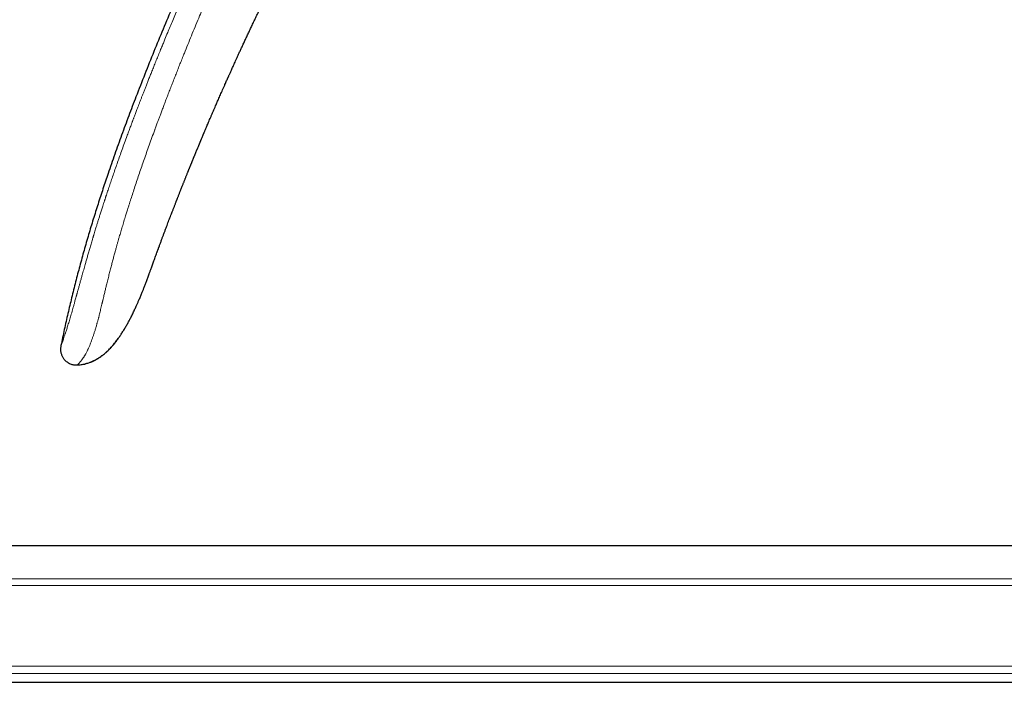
# Model space of a CAD drawing. Header units: millimetres. Extents: x 8 to 1267, y 12 to 1009.
# Tile 12 of 72: x 172 to 263, y 662 to 723. Entities that reach past the tile are written whole.
import ezdxf

# ---------------------------------------------------------------- set-up
doc = ezdxf.new("R2010")
doc.units = ezdxf.units.MM

msp = doc.modelspace()

# ---------------------------------------------------------------- linework, layer by layer
at = {"color": 7, "linetype": 'Continuous', "lineweight": 30}
for p, q in [((183.892, 699.184), (183.898, 699.199)), ((276.313, 674.423), (30.713, 674.423)), ((51.462, 661.823), (276.314, 661.823))]:
    msp.add_line(p, q, dxfattribs=at)
at = {"color": 252, "linetype": 'Continuous', "lineweight": 0}
for p, q in [((39.963, 671.396), (283.095, 671.396)), ((283.726, 670.776), (39.963, 670.776)), ((39.963, 663.326), (283.726, 663.326)), ((282.738, 662.633), (39.963, 662.633))]:
    msp.add_line(p, q, dxfattribs=at)
at = {"color": 7, "linetype": 'Continuous', "lineweight": 30, "flags": 128}
msp.add_lwpolyline([(183.899, 699.202), (183.899, 699.202), (183.899, 699.202), (183.899, 699.201), (183.898, 699.199), (183.898, 699.198), (183.898, 699.198), (183.898, 699.198), (183.898, 699.199), (183.898, 699.199), (183.898, 699.199), (183.898, 699.199), (183.898, 699.199)], dxfattribs=at)
at = {"color": 7, "linetype": 'Continuous', "lineweight": 30}
for points, knots in [([(225.236, 789.553), (224.776, 788.986), (223.857, 787.854), (222.498, 786.143), (221.156, 784.425), (219.831, 782.699), (218.523, 780.966), (217.233, 779.225), (215.959, 777.476), (214.682, 775.691), (213.403, 773.871), (212.122, 772.014), (210.859, 770.149), (209.614, 768.276), (208.387, 766.394), (207.177, 764.504), (205.985, 762.605), (204.81, 760.698), (203.653, 758.783), (202.513, 756.86), (201.389, 754.928), (200.303, 753.025), (199.254, 751.15), (198.241, 749.306), (197.242, 747.455), (196.258, 745.596), (195.237, 743.632), (194.182, 741.561), (193.096, 739.383), (192.03, 737.194), (190.981, 734.996), (189.951, 732.788), (188.94, 730.571), (187.974, 728.405), (187.052, 726.293), (186.172, 724.234), (185.305, 722.168), (184.454, 720.093), (183.618, 718.01), (182.845, 716.03), (182.131, 714.155), (181.476, 712.386), (180.838, 710.61), (180.264, 708.956), (179.75, 707.423), (179.293, 706.015), (178.85, 704.602), (178.419, 703.176), (178.002, 701.736), (177.601, 700.281), (177.217, 698.822), (176.852, 697.359), (176.505, 695.891), (176.175, 694.42), (175.971, 693.435), (175.869, 692.943)], [0, 0, 0, 0, 0.0200215, 0.039998, 0.0599314, 0.0798237, 0.0996771, 0.1194934, 0.1392747, 0.1590229, 0.1796781, 0.2003014, 0.220895, 0.2414611, 0.2620018, 0.2825192, 0.3030156, 0.323493, 0.3439535, 0.3643991, 0.3848319, 0.4052538, 0.4245007, 0.4437413, 0.4629773, 0.4822103, 0.5014418, 0.5236933, 0.5459473, 0.5682058, 0.5904712, 0.6127456, 0.6350312, 0.65733, 0.6777847, 0.6982552, 0.7187438, 0.7392499, 0.7597698, 0.7802999, 0.7975504, 0.8148024, 0.8320528, 0.8492989, 0.8628451, 0.8763866, 0.8899229, 0.9034535, 0.9172545, 0.9310499, 0.9448409, 0.9586295, 0.9724175, 0.986207, 1, 1, 1, 1]), ([(188.447, 711.032), (188.46, 711.063), (188.493, 711.144), (188.546, 711.271), (188.672, 711.574), (188.815, 711.918), (188.945, 712.227), (188.992, 712.339), (189.005, 712.369), (189.017, 712.4), (189.03, 712.431), (189.043, 712.461), (189.055, 712.489), (189.074, 712.533), (189.101, 712.598), (189.14, 712.69), (189.184, 712.796), (189.235, 712.915), (189.294, 713.055), (189.362, 713.216), (189.44, 713.398), (189.525, 713.598), (189.618, 713.816), (189.718, 714.05), (189.826, 714.301), (189.942, 714.57), (190.056, 714.834), (190.136, 715.018), (190.177, 715.114), (190.187, 715.136), (190.195, 715.155), (190.203, 715.173), (190.233, 715.241), (190.283, 715.357), (190.354, 715.521), (190.432, 715.697), (190.517, 715.893), (190.612, 716.108), (190.711, 716.333), (190.814, 716.568), (190.922, 716.812), (191.048, 717.095), (191.161, 717.35), (191.24, 717.526), (191.269, 717.591), (191.277, 717.609), (191.285, 717.627), (191.293, 717.646), (191.302, 717.664), (191.31, 717.682), (191.325, 717.715), (191.348, 717.769), (191.384, 717.848), (191.427, 717.944), (191.477, 718.055), (191.533, 718.18), (191.596, 718.319), (191.666, 718.474), (191.743, 718.644), (191.827, 718.83), (191.918, 719.031), (192.02, 719.256), (192.134, 719.504), (192.26, 719.779), (192.394, 720.071), (192.537, 720.383), (192.687, 720.706), (192.843, 721.042), (193.005, 721.389), (193.175, 721.752), (193.354, 722.132), (193.539, 722.526), (193.733, 722.934), (193.933, 723.355), (194.143, 723.792), (194.36, 724.244), (194.587, 724.712), (194.822, 725.196), (195.066, 725.695), (195.271, 726.112), (195.434, 726.442), (195.553, 726.681), (195.673, 726.924), (195.795, 727.169), (195.919, 727.418), (196.045, 727.669), (196.23, 728.037), (196.47, 728.513), (196.763, 729.09), (197.048, 729.649), (197.326, 730.188), (197.594, 730.707), (197.852, 731.203), (198.1, 731.679), (198.341, 732.137), (198.575, 732.58), (198.802, 733.008), (199.021, 733.421), (199.232, 733.815), (199.434, 734.191), (199.627, 734.549), (199.811, 734.888), (199.986, 735.209), (200.15, 735.511), (200.306, 735.795), (200.451, 736.061), (200.588, 736.309), (200.715, 736.54), (200.833, 736.752), (200.941, 736.947), (201.039, 737.125), (201.128, 737.285), (201.207, 737.427), (201.276, 737.551), (201.336, 737.658), (201.386, 737.747), (201.426, 737.819), (201.456, 737.873), (201.473, 737.903), (201.48, 737.916)], [0, 0, 0, 0, 0.003375, 0.0087747, 0.0137482, 0.0363058, 0.0462311, 0.0473452, 0.0484592, 0.0495733, 0.0506874, 0.0518014, 0.0529155, 0.0537482, 0.0565839, 0.0599242, 0.0637691, 0.0681187, 0.0729729, 0.0789864, 0.0856286, 0.0928993, 0.1007987, 0.1093266, 0.1184831, 0.1282682, 0.1386819, 0.1473168, 0.1484639, 0.1491231, 0.1497862, 0.1504534, 0.1511245, 0.1572931, 0.1630692, 0.1690984, 0.1766061, 0.1844727, 0.192698, 0.2012821, 0.210225, 0.2195267, 0.2323543, 0.2381964, 0.2388598, 0.2395246, 0.240191, 0.2408588, 0.2415283, 0.2421992, 0.2428716, 0.2451584, 0.2480608, 0.2515791, 0.2557132, 0.2602612, 0.2653767, 0.2710597, 0.2773102, 0.2841282, 0.2915137, 0.2994667, 0.3088705, 0.318961, 0.3297381, 0.3412019, 0.3533524, 0.3655354, 0.3783384, 0.3917617, 0.405805, 0.4204685, 0.4354737, 0.4510771, 0.4672786, 0.4840784, 0.5014763, 0.5194723, 0.5380666, 0.557259, 0.5660706, 0.5750027, 0.5840555, 0.5932288, 0.6025227, 0.6119372, 0.6214722, 0.6438026, 0.6654557, 0.6864316, 0.7067301, 0.7263514, 0.7449631, 0.7629214, 0.7802265, 0.7968783, 0.8131964, 0.8288343, 0.843792, 0.8580694, 0.8716666, 0.8845835, 0.8968203, 0.908313, 0.9191332, 0.9292808, 0.938756, 0.9475586, 0.9556886, 0.9631462, 0.9699312, 0.9760436, 0.9814836, 0.986251, 0.9903458, 0.9937682, 0.996518, 0.9985953, 1, 1, 1, 1]), ([(184.748, 701.548), (184.757, 701.572), (184.774, 701.619), (184.803, 701.698), (184.831, 701.774), (184.858, 701.848), (184.885, 701.921), (184.912, 701.996), (184.948, 702.091), (184.99, 702.206), (185.04, 702.341), (185.092, 702.481), (185.144, 702.62), (185.193, 702.752), (185.241, 702.88), (185.289, 703.008), (185.339, 703.142), (185.389, 703.275), (185.441, 703.412), (185.491, 703.546), (185.541, 703.677), (185.601, 703.837), (185.676, 704.034), (185.766, 704.27), (185.857, 704.51), (185.948, 704.748), (186.038, 704.983), (186.115, 705.182), (186.178, 705.347), (186.229, 705.478), (186.279, 705.608), (186.328, 705.735), (186.377, 705.861), (186.425, 705.984), (186.471, 706.105), (186.508, 706.199), (186.533, 706.264), (186.547, 706.3), (186.56, 706.332), (186.574, 706.368), (186.591, 706.411), (186.61, 706.46), (186.635, 706.525), (186.667, 706.606), (186.705, 706.704), (186.748, 706.813), (186.792, 706.925), (186.837, 707.041), (186.882, 707.154), (186.924, 707.261), (186.962, 707.358), (186.997, 707.445), (187.028, 707.524), (187.059, 707.601), (187.093, 707.689), (187.133, 707.789), (187.178, 707.902), (187.224, 708.018), (187.271, 708.136), (187.318, 708.254), (187.362, 708.364), (187.405, 708.472), (187.451, 708.586), (187.5, 708.708), (187.547, 708.827), (187.584, 708.918), (187.611, 708.985), (187.63, 709.032), (187.647, 709.073), (187.664, 709.115), (187.683, 709.163), (187.71, 709.229), (187.742, 709.308), (187.776, 709.392), (187.808, 709.47), (187.836, 709.542), (187.861, 709.603), (187.882, 709.655), (187.903, 709.706), (187.928, 709.766), (187.957, 709.839), (187.99, 709.92), (188.023, 710), (188.054, 710.075), (188.082, 710.144), (188.11, 710.212), (188.135, 710.274), (188.157, 710.326), (188.174, 710.368), (188.19, 710.408), (188.209, 710.455), (188.234, 710.515), (188.264, 710.589), (188.298, 710.671), (188.333, 710.755), (188.366, 710.836), (188.397, 710.912), (188.426, 710.982), (188.445, 711.027), (188.454, 711.049)], [0, 0, 0, 0, 0.009791, 0.018848, 0.027769, 0.036637, 0.045151, 0.053514, 0.062817, 0.078226, 0.092735, 0.108522, 0.124748, 0.138504, 0.151347, 0.165926, 0.179225, 0.193437, 0.207809, 0.222146, 0.235161, 0.248431, 0.271802, 0.296262, 0.321331, 0.34599, 0.370194, 0.393928, 0.407687, 0.421274, 0.434686, 0.44789, 0.460876, 0.473642, 0.48619, 0.498259, 0.502976, 0.506307, 0.509332, 0.513056, 0.517478, 0.522599, 0.528417, 0.537556, 0.547802, 0.558996, 0.571136, 0.582775, 0.594989, 0.60623, 0.616216, 0.62518, 0.633155, 0.640968, 0.649118, 0.660446, 0.67213, 0.684155, 0.696505, 0.709126, 0.720898, 0.730836, 0.742571, 0.756529, 0.768918, 0.779553, 0.785042, 0.789914, 0.794169, 0.797922, 0.802777, 0.809256, 0.8185, 0.827358, 0.835563, 0.843091, 0.849568, 0.854629, 0.85945, 0.865668, 0.873292, 0.882119, 0.891159, 0.898303, 0.905497, 0.91274, 0.919613, 0.925065, 0.928986, 0.932629, 0.937558, 0.943782, 0.951468, 0.960446, 0.969428, 0.977873, 0.985782, 0.993156, 1, 1, 1, 1]), ([(183.898, 699.199), (183.899, 699.201), (183.9, 699.204), (183.909, 699.229), (183.923, 699.27), (183.943, 699.326), (183.969, 699.398), (184, 699.485), (184.036, 699.586), (184.078, 699.701), (184.124, 699.83), (184.175, 699.973), (184.231, 700.128), (184.291, 700.296), (184.357, 700.477), (184.427, 700.671), (184.501, 700.876), (184.579, 701.088), (184.66, 701.309), (184.717, 701.467), (184.749, 701.553), (184.751, 701.559)], [0, 0, 0, 0, 0.055592, 0.111071, 0.166639, 0.222496, 0.27884, 0.335006, 0.390618, 0.445872, 0.500972, 0.556122, 0.610805, 0.665421, 0.720192, 0.775336, 0.831069, 0.885458, 0.940121, 0.99523, 1, 1, 1, 1]), ([(177.4, 691.157), (177.438, 691.158), (177.546, 691.161), (177.719, 691.18), (177.912, 691.21), (178.091, 691.249), (178.265, 691.295), (178.432, 691.347), (178.589, 691.405), (178.727, 691.461), (178.846, 691.514), (178.942, 691.561), (179.017, 691.599), (179.075, 691.63), (179.124, 691.658), (179.173, 691.686), (179.225, 691.716), (179.3, 691.761), (179.401, 691.825), (179.53, 691.91), (179.668, 692.009), (179.815, 692.121), (179.969, 692.247), (180.128, 692.389), (180.289, 692.543), (180.448, 692.708), (180.629, 692.908), (180.828, 693.146), (181.042, 693.423), (181.248, 693.707), (181.446, 693.999), (181.636, 694.297), (181.82, 694.601), (181.995, 694.906), (182.16, 695.207), (182.329, 695.529), (182.5, 695.869), (182.671, 696.225), (182.798, 696.498), (182.886, 696.692), (182.94, 696.813), (182.995, 696.938), (183.053, 697.071), (183.115, 697.216), (183.183, 697.375), (183.255, 697.547), (183.339, 697.751), (183.435, 697.988), (183.543, 698.261), (183.658, 698.556), (183.778, 698.873), (183.859, 699.092), (183.9, 699.205)], [0, 0, 0, 0, 0.010438, 0.029436, 0.047236, 0.063852, 0.079292, 0.096268, 0.11155, 0.125137, 0.137031, 0.147242, 0.154481, 0.160588, 0.165799, 0.171104, 0.176665, 0.182511, 0.195149, 0.20917, 0.224676, 0.241744, 0.260443, 0.28083, 0.302648, 0.324541, 0.346356, 0.378947, 0.41139, 0.443675, 0.475854, 0.508111, 0.540397, 0.572623, 0.60389, 0.634038, 0.671826, 0.707689, 0.741619, 0.753843, 0.765794, 0.777768, 0.790905, 0.805317, 0.821004, 0.837964, 0.856199, 0.88093, 0.907675, 0.936435, 0.967209, 1, 1, 1, 1]), ([(175.869, 692.943), (175.86, 692.895), (175.84, 692.798), (175.826, 692.663), (175.826, 692.539), (175.836, 692.427), (175.855, 692.311), (175.885, 692.194), (175.925, 692.077), (175.974, 691.964), (176.032, 691.855), (176.098, 691.753), (176.184, 691.643), (176.292, 691.53), (176.425, 691.419), (176.568, 691.325), (176.718, 691.249), (176.876, 691.193), (177.04, 691.157), (177.212, 691.141), (177.328, 691.143), (177.388, 691.144)], [0, 0, 0, 0, 0.0529615, 0.1085843, 0.1479119, 0.1891458, 0.2320988, 0.2763788, 0.3214625, 0.3667845, 0.4118328, 0.4562407, 0.4998669, 0.5641085, 0.6273628, 0.6896823, 0.7510377, 0.8116923, 0.8724391, 0.9346298, 1, 1, 1, 1]), ([(177.388, 691.144), (177.478, 691.149), (177.659, 691.159), (177.928, 691.201), (178.193, 691.261), (178.453, 691.34), (178.709, 691.437), (178.957, 691.551), (179.199, 691.68), (179.432, 691.823), (179.656, 691.98), (179.88, 692.155), (180.101, 692.35), (180.32, 692.563), (180.529, 692.788), (180.729, 693.02), (180.94, 693.285), (181.112, 693.513), (181.215, 693.663), (181.243, 693.703)], [0, 0, 0, 0, 0.056476, 0.112927, 0.16945, 0.226099, 0.282886, 0.339789, 0.396757, 0.453715, 0.510572, 0.567329, 0.630893, 0.694541, 0.758306, 0.82217, 0.886077, 0.96967, 1, 1, 1, 1]), ([(177.4, 691.156), (177.397, 691.154), (177.389, 691.146), (177.388, 691.145), (177.388, 691.144)], [0, 0, 0, 0, 0.313511, 1, 1, 1, 1])]:
    msp.add_open_spline(points, degree=3, knots=knots, dxfattribs=at)
at = {"color": 252, "linetype": 'Continuous', "lineweight": 0}
for points, knots in [([(175.869, 692.943), (175.87, 692.944), (175.871, 692.948), (175.882, 692.976), (175.897, 693.017), (175.915, 693.064), (175.929, 693.1), (175.938, 693.125), (175.943, 693.138), (175.948, 693.15), (175.953, 693.163), (175.958, 693.177), (175.963, 693.191), (175.975, 693.222), (175.995, 693.274), (176.025, 693.354), (176.057, 693.44), (176.091, 693.535), (176.128, 693.64), (176.17, 693.758), (176.213, 693.884), (176.245, 693.978), (176.263, 694.032), (176.268, 694.049), (176.274, 694.066), (176.28, 694.083), (176.285, 694.1), (176.306, 694.163), (176.343, 694.276), (176.398, 694.448), (176.456, 694.632), (176.517, 694.828), (176.58, 695.034), (176.646, 695.251), (176.714, 695.48), (176.785, 695.72), (176.858, 695.971), (176.932, 696.228), (177.008, 696.493), (177.085, 696.767), (177.157, 697.023), (177.222, 697.258), (177.265, 697.414), (177.295, 697.521), (177.311, 697.577), (177.326, 697.634), (177.342, 697.691), (177.358, 697.748), (177.394, 697.877), (177.451, 698.082), (177.53, 698.37), (177.614, 698.672), (177.701, 698.988), (177.775, 699.254), (177.832, 699.458), (177.869, 699.59), (177.903, 699.709), (177.935, 699.825), (177.979, 699.981), (178.036, 700.182), (178.114, 700.458), (178.204, 700.776), (178.308, 701.138), (178.417, 701.515), (178.532, 701.908), (178.652, 702.316), (178.742, 702.619), (178.799, 702.811), (178.822, 702.887), (178.845, 702.964), (178.868, 703.04), (178.888, 703.106), (178.923, 703.221), (178.972, 703.383), (179.039, 703.606), (179.114, 703.849), (179.198, 704.121), (179.292, 704.426), (179.393, 704.748), (179.5, 705.088), (179.614, 705.446), (179.719, 705.776), (179.816, 706.075), (179.882, 706.277), (179.929, 706.422), (179.957, 706.508), (179.985, 706.594), (180.01, 706.669), (180.075, 706.867), (180.184, 707.195), (180.343, 707.67), (180.509, 708.162), (180.684, 708.673), (180.866, 709.201), (181.057, 709.747), (181.258, 710.316), (181.469, 710.909), (181.692, 711.525), (181.896, 712.084), (182.08, 712.584), (182.235, 713.003), (182.36, 713.337), (182.433, 713.531), (182.459, 713.6), (182.465, 713.617), (182.472, 713.635), (182.478, 713.652), (182.485, 713.669), (182.491, 713.686), (182.498, 713.703), (182.509, 713.734), (182.528, 713.784), (182.557, 713.861), (182.594, 713.959), (182.639, 714.077), (182.692, 714.217), (182.752, 714.376), (182.821, 714.557), (182.897, 714.757), (182.981, 714.975), (183.072, 715.212), (183.171, 715.469), (183.275, 715.737), (183.382, 716.014), (183.494, 716.3), (183.612, 716.603), (183.737, 716.921), (183.869, 717.256), (184.008, 717.607), (184.16, 717.987), (184.324, 718.398), (184.502, 718.84), (184.689, 719.302), (184.884, 719.783), (185.028, 720.135), (185.117, 720.352), (185.148, 720.427), (185.179, 720.503), (185.21, 720.578), (185.236, 720.641), (185.278, 720.743), (185.358, 720.937), (185.517, 721.323), (185.804, 722.014), (186.222, 723.01), (186.735, 724.221), (187.256, 725.435), (187.672, 726.392), (187.916, 726.949), (188.006, 727.156), (188.035, 727.22), (188.063, 727.285), (188.091, 727.349), (188.12, 727.414), (188.244, 727.695), (188.466, 728.199), (188.792, 728.93), (189.128, 729.679), (189.474, 730.446), (189.829, 731.225), (190.192, 732.016), (190.564, 732.819), (190.946, 733.638), (191.342, 734.479), (191.752, 735.343), (192.176, 736.229), (192.613, 737.132), (193.061, 738.052), (193.521, 738.988), (193.994, 739.94), (194.315, 740.58), (194.478, 740.903)], [0, 0, 0, 0, 0.011743, 0.023465, 0.035176, 0.042905, 0.050635, 0.052371, 0.054108, 0.055844, 0.057581, 0.059319, 0.061057, 0.062795, 0.070773, 0.078499, 0.085977, 0.093211, 0.100206, 0.107633, 0.114787, 0.120865, 0.121646, 0.122424, 0.123198, 0.12397, 0.124738, 0.125502, 0.132289, 0.138927, 0.145428, 0.151806, 0.158075, 0.16425, 0.170345, 0.176378, 0.182364, 0.188321, 0.193897, 0.199599, 0.205444, 0.209388, 0.213405, 0.214471, 0.215541, 0.216617, 0.217699, 0.218786, 0.219879, 0.224961, 0.230249, 0.235748, 0.241461, 0.247394, 0.250075, 0.252406, 0.25442, 0.25647, 0.258557, 0.262762, 0.26711, 0.273218, 0.279589, 0.286223, 0.293123, 0.300289, 0.307721, 0.309054, 0.310395, 0.311745, 0.313102, 0.314403, 0.315207, 0.319162, 0.322929, 0.326917, 0.331954, 0.337305, 0.34297, 0.348949, 0.355242, 0.36185, 0.366383, 0.371054, 0.37255, 0.37406, 0.375583, 0.377084, 0.378024, 0.386085, 0.394473, 0.403187, 0.412228, 0.421595, 0.431289, 0.441309, 0.451937, 0.462908, 0.474223, 0.481879, 0.489685, 0.496678, 0.499791, 0.500098, 0.500405, 0.500713, 0.501021, 0.501328, 0.501637, 0.501945, 0.502253, 0.503269, 0.504648, 0.506392, 0.508517, 0.511013, 0.513878, 0.517113, 0.520717, 0.524617, 0.528873, 0.533486, 0.538455, 0.5433, 0.54844, 0.553878, 0.559611, 0.565641, 0.571967, 0.578589, 0.586215, 0.594199, 0.602541, 0.61124, 0.620296, 0.621652, 0.623015, 0.624385, 0.625764, 0.627076, 0.62782, 0.631327, 0.637596, 0.648813, 0.668912, 0.691856, 0.714913, 0.735296, 0.744292, 0.745471, 0.746651, 0.747831, 0.749011, 0.750192, 0.751372, 0.764451, 0.777867, 0.791619, 0.805708, 0.820133, 0.834629, 0.849449, 0.864594, 0.880063, 0.896182, 0.91264, 0.929435, 0.946569, 0.964041, 0.981851, 1, 1, 1, 1]), ([(196.211, 739.937), (196.194, 739.902), (196.156, 739.825), (196.095, 739.702), (196.026, 739.562), (195.948, 739.405), (195.863, 739.232), (195.771, 739.044), (195.671, 738.84), (195.563, 738.619), (195.446, 738.379), (195.319, 738.117), (195.182, 737.835), (195.037, 737.534), (194.884, 737.216), (194.722, 736.879), (194.556, 736.532), (194.386, 736.175), (194.212, 735.808), (194.031, 735.425), (193.843, 735.026), (193.689, 734.698), (193.574, 734.454), (193.504, 734.302), (193.437, 734.16), (193.371, 734.018), (193.304, 733.874), (193.235, 733.726), (193.145, 733.531), (193.032, 733.287), (192.896, 732.991), (192.738, 732.648), (192.558, 732.255), (192.354, 731.809), (192.143, 731.343), (191.923, 730.856), (191.693, 730.345), (191.455, 729.812), (191.209, 729.258), (190.955, 728.685), (190.719, 728.146), (190.5, 727.645), (190.3, 727.185), (190.151, 726.84), (190.056, 726.621), (190.02, 726.538), (189.991, 726.47), (189.965, 726.41), (189.939, 726.35), (189.881, 726.215), (189.646, 725.666), (189.236, 724.705), (188.643, 723.292), (188.013, 721.772), (187.545, 720.623), (187.278, 719.962), (187.199, 719.765), (187.111, 719.547), (187.016, 719.309), (186.921, 719.072), (186.828, 718.837), (186.736, 718.606), (186.614, 718.298), (186.463, 717.916), (186.285, 717.464), (186.107, 717.007), (185.929, 716.548), (185.751, 716.088), (185.582, 715.646), (185.421, 715.224), (185.268, 714.82), (185.128, 714.45), (185.001, 714.111), (184.886, 713.803), (184.789, 713.54), (184.707, 713.32), (184.644, 713.148), (184.601, 713.031), (184.578, 712.969), (184.572, 712.952), (184.566, 712.935), (184.559, 712.919), (184.553, 712.902), (184.547, 712.886), (184.457, 712.638), (184.284, 712.165), (184.034, 711.471), (183.793, 710.793), (183.561, 710.131), (183.337, 709.486), (183.122, 708.857), (182.913, 708.24), (182.712, 707.636), (182.517, 707.045), (182.378, 706.615), (182.29, 706.342), (182.251, 706.219), (182.212, 706.098), (182.173, 705.973), (182.129, 705.835), (182.058, 705.61), (181.963, 705.306), (181.831, 704.883), (181.69, 704.421), (181.54, 703.923), (181.398, 703.447), (181.28, 703.043), (181.184, 702.71), (181.106, 702.437), (181.028, 702.162), (180.949, 701.878), (180.862, 701.56), (180.766, 701.207), (180.662, 700.819), (180.557, 700.42), (180.468, 700.077), (180.395, 699.792), (180.338, 699.57), (180.281, 699.344), (180.223, 699.115), (180.165, 698.883), (180.097, 698.606), (180.018, 698.287), (179.931, 697.928), (179.855, 697.615), (179.791, 697.345), (179.751, 697.179), (179.726, 697.075), (179.716, 697.031), (179.706, 696.987), (179.695, 696.943), (179.685, 696.899), (179.675, 696.856), (179.665, 696.813), (179.638, 696.698), (179.596, 696.519), (179.539, 696.282), (179.486, 696.061), (179.436, 695.857), (179.393, 695.686), (179.356, 695.543), (179.325, 695.424), (179.294, 695.306), (179.263, 695.189), (179.231, 695.074), (179.183, 694.902), (179.119, 694.676), (179.036, 694.399), (178.951, 694.129), (178.864, 693.866), (178.777, 693.616), (178.692, 693.38), (178.608, 693.159), (178.533, 692.972), (178.467, 692.816), (178.426, 692.721), (178.399, 692.66), (178.386, 692.632), (178.374, 692.605), (178.361, 692.577), (178.349, 692.55), (178.336, 692.523), (178.306, 692.459), (178.257, 692.359), (178.189, 692.228), (178.127, 692.116), (178.072, 692.021), (178.026, 691.946), (177.994, 691.895), (177.976, 691.868), (177.971, 691.859), (177.965, 691.851), (177.959, 691.842), (177.954, 691.834), (177.934, 691.805), (177.903, 691.759), (177.862, 691.701), (177.825, 691.651), (177.792, 691.608), (177.763, 691.57), (177.737, 691.538), (177.715, 691.51), (177.696, 691.487), (177.68, 691.469), (177.668, 691.455), (177.659, 691.445), (177.653, 691.438), (177.65, 691.434), (177.649, 691.433), (177.649, 691.432), (177.648, 691.432), (177.648, 691.432), (177.648, 691.432), (177.648, 691.432), (177.648, 691.432), (177.623, 691.402), (177.576, 691.347), (177.517, 691.281), (177.469, 691.229), (177.433, 691.19), (177.41, 691.166), (177.402, 691.159), (177.4, 691.156)], [0, 0, 0, 0, 0.001969, 0.004251, 0.006848, 0.009758, 0.012983, 0.016454, 0.020229, 0.024305, 0.028684, 0.033573, 0.03879, 0.044336, 0.05021, 0.056412, 0.062942, 0.069399, 0.076147, 0.083186, 0.090515, 0.098134, 0.101263, 0.103956, 0.106493, 0.109089, 0.111741, 0.114451, 0.117218, 0.12244, 0.127854, 0.13346, 0.141268, 0.14942, 0.157915, 0.166754, 0.176107, 0.185817, 0.195885, 0.206311, 0.217097, 0.225235, 0.233566, 0.24209, 0.243991, 0.245478, 0.246569, 0.24766, 0.248751, 0.249842, 0.254977, 0.27855, 0.301929, 0.331405, 0.360588, 0.363781, 0.366971, 0.371167, 0.375482, 0.379737, 0.383931, 0.388065, 0.392138, 0.400477, 0.408549, 0.416356, 0.424903, 0.433106, 0.440965, 0.44848, 0.455654, 0.462488, 0.468222, 0.473693, 0.478904, 0.4822, 0.485382, 0.488088, 0.488387, 0.488684, 0.48898, 0.489275, 0.489569, 0.489862, 0.490153, 0.502714, 0.514978, 0.526947, 0.538615, 0.549977, 0.561028, 0.571765, 0.582457, 0.592813, 0.602832, 0.604991, 0.607134, 0.609261, 0.611372, 0.613638, 0.616504, 0.623135, 0.629588, 0.638608, 0.64726, 0.655546, 0.663466, 0.668258, 0.672907, 0.677635, 0.682583, 0.687659, 0.694185, 0.700915, 0.707851, 0.714999, 0.718829, 0.722718, 0.72667, 0.730683, 0.734759, 0.738893, 0.745312, 0.751703, 0.758057, 0.762225, 0.766371, 0.767182, 0.767993, 0.768803, 0.769612, 0.77042, 0.771227, 0.772033, 0.772838, 0.777626, 0.782155, 0.78643, 0.790455, 0.794251, 0.796714, 0.799182, 0.801656, 0.804136, 0.806622, 0.809117, 0.815467, 0.821979, 0.828658, 0.835507, 0.842528, 0.849235, 0.85609, 0.863088, 0.867783, 0.872537, 0.873613, 0.874691, 0.875773, 0.876858, 0.877946, 0.879037, 0.880132, 0.885866, 0.891905, 0.898256, 0.902622, 0.907129, 0.911213, 0.911756, 0.912301, 0.912848, 0.913397, 0.913948, 0.914501, 0.919027, 0.923238, 0.927131, 0.930703, 0.933951, 0.936873, 0.939467, 0.94173, 0.943661, 0.945026, 0.946155, 0.946952, 0.947245, 0.947363, 0.947413, 0.947434, 0.947443, 0.947447, 0.947449, 0.94745, 0.947451, 0.957363, 0.967091, 0.976622, 0.985949, 0.995064, 1, 1, 1, 1])]:
    msp.add_open_spline(points, degree=3, knots=knots, dxfattribs=at)

doc.saveas('drawing.dxf')
